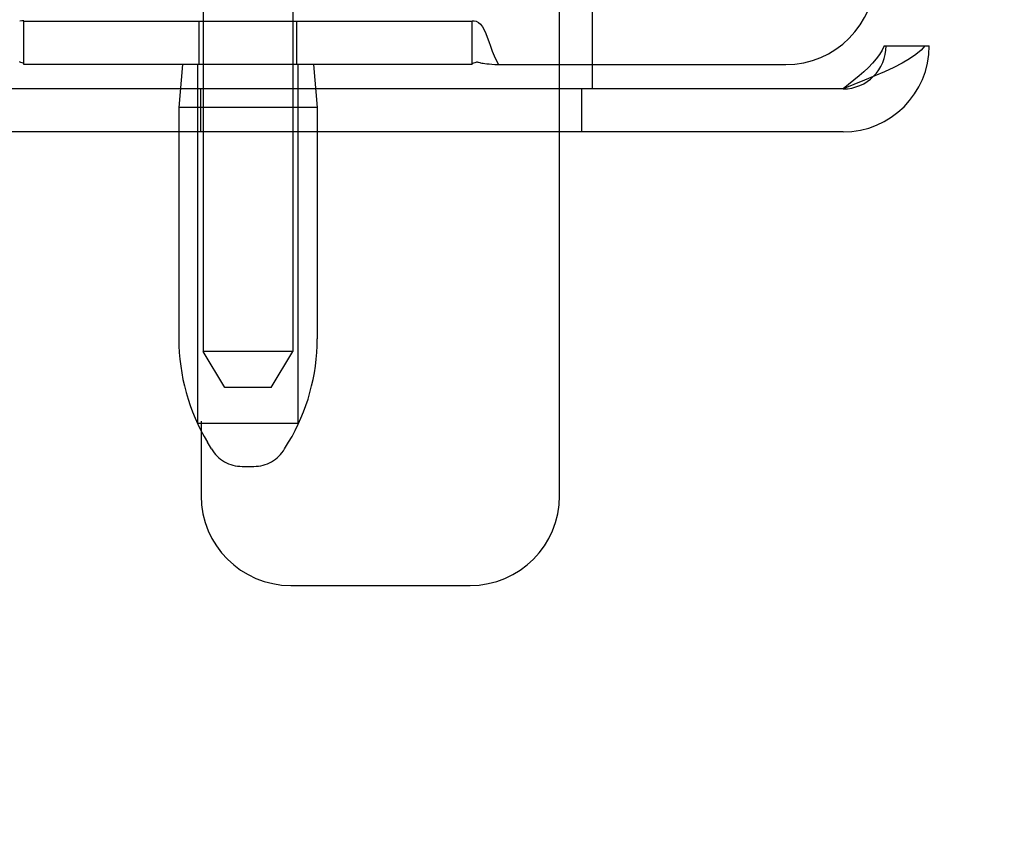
# Model space of a CAD drawing. Header units: inches. Extents: x 0 to 268, y 0 to 174.
# Tile 91 of 125: x 145.71 to 147.08, y 88.51 to 89.66. Entities that reach past the tile are written whole.
import ezdxf

# ---------------------------------------------------------------- set-up
doc = ezdxf.new("R2010")
doc.units = ezdxf.units.IN
doc.header["$LTSCALE"] = 14.754949
doc.header["$MEASUREMENT"] = 0
doc.linetypes.add('HIDDEN', pattern=[0.2, 0.1, -0.1])
doc.layers.get('0').update_dxf_attribs({"linetype": 'CONTINUOUS'})
doc.layers.add('DEFAULT_2', color=8, linetype='HIDDEN')
doc.layers.add('DIMENSIONS', color=7, linetype='CONTINUOUS')
doc.styles.get("Standard").update_dxf_attribs({"font": 'arial.ttf'})
doc.dimstyles.new('DIMSTYLE_1', dxfattribs={"dimtxt": 1.183552, "dimasz": 1.578069, "dimexe": 0.09, "dimexo": 0.07, "dimgap": 0.0375, "dimtad": 0, "dimtih": 1, "dimtoh": 1, "dimzin": 4, "dimdsep": 46, "dimtxsty": 'Standard', "dimblk": '_FILLED', "dimblk1": '_FILLED', "dimblk2": '_FILLED', "dimcen": 0.09, "dimadec": 3, "dimazin": 1, "dimtfac": 1, "dimtdec": 3, "dimtofl": 0, "dimtmove": 0, "dimatfit": 3, "dimldrblk": '_FILLED', "dimfxl": 0, "dimtolj": 1, "dimtzin": 4, "dimarcsym": 0})

# ---------------------------------------------------------------- blocks, each defined once
blk = doc.blocks.new('_FILLED')
at = {"color": 0, "linetype": 'ByBlock'}
blk.add_solid([(0, 0), (-1, 0.2), (-1, -0.2)], dxfattribs=at)
blk = doc.blocks.new('*D12')
at = {"layer": 'DIMENSIONS', "color": 2, "linetype": 'Continuous'}
for p, q in [((160.3208, 122.369), (160.3208, 119.6535)), ((143.7168, 121.0738), (149.3591, 121.0738)), ((160.3208, 121.0738), (154.6785, 121.0738))]:
    blk.add_line(p, q, dxfattribs=at)
at = {"layer": 'DIMENSIONS', "color": 2, "linetype": 'Continuous', "xscale": 1.5780694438, "yscale": 1.5780694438, "zscale": 1.5780694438, "rotation": 180}
blk.add_blockref('_FILLED', (143.7168, 121.0738), dxfattribs=at)
at = {"layer": 'DIMENSIONS', "color": 2, "linetype": 'Continuous', "xscale": 1.5780694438, "yscale": 1.5780694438, "zscale": 1.5780694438}
blk.add_blockref('_FILLED', (160.3208, 121.0738), dxfattribs=at)
at = {"layer": 'DIMENSIONS', "color": 2, "linetype": 'Continuous', "insert": (152.0188, 121.6656), "char_height": 1.18355, "width": 6.511736, "attachment_point": 2, "line_spacing_factor": 0.9}
blk.add_mtext('16.60\\PUSABLE\\PDEPTH', dxfattribs=at)

msp = doc.modelspace()

# ---------------------------------------------------------------- linework, layer by layer
at = {"layer": 'DEFAULT_2', "color": 8, "linetype": 'HIDDEN'}
for p, q in [((146.4584, 88.9976), (146.4584, 93.9976)), ((145.9613, 92.6486), (145.9613, 89.1986)), ((146.0863, 92.6486), (146.0863, 89.1986)), ((146.9138, 92.5726), (146.9138, 89.6246)), ((146.9738, 92.5726), (146.9738, 89.6246)), ((145.9584, 92.0526), (145.9584, 88.9976)), ((146.5038, 90.1446), (146.5038, 89.5646)), ((145.7113, 89.6586), (145.7113, 89.6593)), ((145.7113, 89.5986), (145.7113, 89.6586)), ((146.3363, 89.6586), (145.7113, 89.6586)), ((145.9558, 89.5986), (145.9558, 89.6586)), ((146.0918, 89.5986), (146.0918, 89.6586)), ((146.3363, 89.6586), (146.3363, 89.6593)), ((146.3363, 89.5986), (146.3363, 89.6586)), ((146.9109, 89.6246), (146.9679, 89.6246)), ((146.9679, 89.6246), (146.9738, 89.6246)), ((146.3363, 89.5986), (145.7113, 89.5986)), ((145.9323, 89.5986), (145.9273, 89.5386)), ((145.9538, 89.0986), (145.9538, 89.5986)), ((146.0938, 89.0986), (146.0938, 89.5986)), ((146.1153, 89.5986), (146.1203, 89.5386)), ((146.373, 89.5986), (146.7738, 89.5986)), ((146.5038, 89.5646), (144.9738, 89.5646)), ((145.9582, 89.5046), (145.9582, 89.5646)), ((146.4894, 89.5046), (146.4894, 89.5646)), ((146.8538, 89.5646), (146.5038, 89.5646)), ((145.9273, 89.5386), (145.9273, 89.2162)), ((146.1203, 89.5386), (145.9273, 89.5386)), ((146.1203, 89.5386), (146.1203, 89.2162)), ((146.8538, 89.5046), (144.9738, 89.5046)), ((145.9913, 89.1486), (145.9613, 89.1986)), ((146.0863, 89.1986), (145.9613, 89.1986)), ((146.0563, 89.1486), (146.0863, 89.1986)), ((146.0563, 89.1486), (145.9913, 89.1486)), ((145.9538, 89.0986), (146.0938, 89.0986)), ((145.9727, 89.0629), (145.9672, 89.0721)), ((146.0748, 89.0629), (146.0804, 89.0721)), ((146.0156, 89.0386), (146.032, 89.0386)), ((146.0834, 88.8726), (146.3334, 88.8726))]:
    msp.add_line(p, q, dxfattribs=at)
for points in [[(145.7113, 89.6593), (145.7083, 89.6594), (145.7054, 89.6588)], [(146.3363, 89.6593), (146.3392, 89.6594), (146.3422, 89.6588), (146.3452, 89.6573), (146.348, 89.6547), (146.3506, 89.6512), (146.3531, 89.6468), (146.3553, 89.6419), (146.3574, 89.6365), (146.3596, 89.6305), (146.3618, 89.6241), (146.3643, 89.6174), (146.3669, 89.6107), (146.3698, 89.6045), (146.373, 89.5986)], [(146.9109, 89.6246), (146.9081, 89.6186), (146.9044, 89.6126), (146.9, 89.6066), (146.8949, 89.6006), (146.8891, 89.5946), (146.8827, 89.5886), (146.8759, 89.5826), (146.8687, 89.5766), (146.8613, 89.5706), (146.8538, 89.5646)], [(146.9679, 89.6246), (146.9624, 89.6186), (146.9551, 89.6126), (146.9463, 89.6066), (146.9359, 89.6006), (146.9243, 89.5946), (146.9116, 89.5886), (146.898, 89.5826), (146.8836, 89.5766), (146.8688, 89.5706), (146.8538, 89.5646)], [(145.7113, 89.5999), (145.7088, 89.6009), (145.707, 89.6016), (145.7058, 89.602), (145.7049, 89.6021)], [(146.3363, 89.5999), (146.3388, 89.6009), (146.3405, 89.6016), (146.3418, 89.602), (146.3427, 89.6021), (146.3435, 89.6021), (146.3442, 89.602), (146.345, 89.6019), (146.3469, 89.6014)], [(146.3469, 89.6014), (146.3482, 89.6011), (146.3498, 89.6007), (146.3517, 89.6004), (146.3541, 89.6), (146.3569, 89.5997), (146.3601, 89.5994), (146.3639, 89.5991)], [(146.3639, 89.5991), (146.3682, 89.5988), (146.373, 89.5986)]]:
    msp.add_lwpolyline(points, dxfattribs=at)
for centre, radius, start, end in [((146.7738, 89.7236), 0.125, 270, 360), ((146.8538, 89.6246), 0.12, 270, 360), ((146.8538, 89.6246), 0.06, 270, 360), ((146.2073, 89.2162), 0.28, 180, 210.9637), ((145.8403, 89.2162), 0.28, 329.0363, 360), ((146.0156, 89.0886), 0.05, 210.9637, 270), ((146.032, 89.0886), 0.05, 270, 329.0363), ((146.0834, 88.9976), 0.125, 180, 270), ((146.3334, 88.9976), 0.125, 270, 360)]:
    msp.add_arc(centre, radius, start, end, dxfattribs=at)

# ---------------------------------------------------------------- dimensions: what is measured, and where the dimension line sits
at = {"layer": 'DIMENSIONS', "color": 2, "linetype": 'Continuous'}
dim = msp.add_linear_dim(base=(160.3208, 121.0738), p1=(143.7168, 54.0776), p2=(160.3208, 119.5835), text='<>\\PUSABLE\\PDEPTH', dimstyle='DIMSTYLE_1', dxfattribs=at)
dim.commit()
dim.dimension.update_dxf_attribs({"geometry": '*D12', "text_midpoint": (152.0188, 119.2985), "dimtype": 160})

doc.saveas('drawing.dxf')
